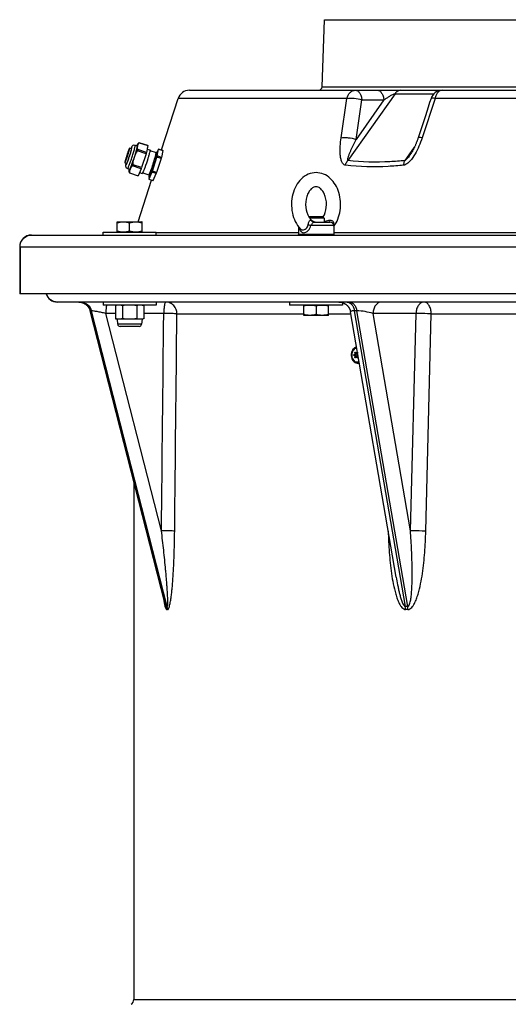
# Model space of a CAD drawing. Header units: millimetres. Extents: x 0 to 297, y 0 to 210.
# Tile 19 of 38: x 44 to 52, y 160 to 177. Entities that reach past the tile are written whole.
import ezdxf

# ---------------------------------------------------------------- set-up
doc = ezdxf.new("R2010")
doc.units = ezdxf.units.MM
doc.header["$LTSCALE"] = 16.335
doc.layers.get('0').update_dxf_attribs({"linetype": 'CONTINUOUS'})
doc.layers.add('AXES_REF', color=7, linetype='CONTINUOUS')

msp = doc.modelspace()

# ---------------------------------------------------------------- linework, layer by layer
at = {"color": 7, "linetype": 'Continuous'}
for p, q in [((49.15, 176.034), (49.19, 177.176)), ((49.19, 177.176), (68.706, 177.176)), ((46.893, 175.976), (71.002, 175.976)), ((46.418, 174.962), (46.703, 175.838)), ((50.907, 175.543), (50.784, 175.168)), ((46.013, 175.06), (46.001, 175.035)), ((46.009, 175.001), (46.021, 175.06)), ((46.018, 175.068), (46.036, 175.082)), ((46.041, 175.085), (46.04, 175.085)), ((46.04, 175.085), (46.04, 175.085)), ((46.189, 175.037), (46.041, 175.085)), ((46.041, 175.085), (46.188, 175.037)), ((46.041, 175.085), (46.041, 175.085)), ((45.906, 174.982), (45.877, 174.991)), ((45.94, 174.774), (45.978, 174.892)), ((45.972, 175.044), (46.008, 175.033)), ((46.158, 174.898), (46.011, 174.946)), ((46.165, 174.919), (46.017, 174.967)), ((46.158, 174.898), (46.082, 174.663)), ((46.189, 175.037), (46.165, 174.919)), ((46.177, 174.978), (46.223, 174.963)), ((46.179, 174.977), (46.184, 174.996)), ((46.187, 175.009), (46.183, 175.01)), ((46.187, 175.009), (46.183, 175.009)), ((46.223, 174.952), (46.328, 174.918)), ((46.328, 174.907), (46.346, 174.902)), ((46.347, 174.937), (46.336, 174.905)), ((46.369, 174.978), (46.337, 174.905)), ((46.347, 174.86), (46.371, 174.978)), ((46.351, 174.936), (46.347, 174.937)), ((46.356, 174.948), (46.353, 174.949)), ((46.353, 174.949), (46.357, 174.949)), ((46.37, 174.978), (46.443, 174.954)), ((46.371, 174.978), (46.37, 174.978)), ((46.443, 174.954), (46.371, 174.978)), ((46.443, 174.954), (46.419, 174.836)), ((45.797, 174.744), (45.825, 174.735)), ((46.264, 174.603), (46.341, 174.839)), ((46.413, 174.815), (46.336, 174.58)), ((46.413, 174.815), (46.341, 174.839)), ((46.419, 174.836), (46.347, 174.86)), ((45.842, 174.645), (45.878, 174.633)), ((45.871, 174.636), (45.865, 174.606)), ((45.865, 174.599), (45.87, 174.583)), ((45.873, 174.572), (46.021, 174.524)), ((45.873, 174.572), (45.873, 174.572)), ((45.874, 174.572), (45.873, 174.572)), ((45.9, 174.665), (45.874, 174.606)), ((45.875, 174.572), (45.874, 174.572)), ((45.875, 174.572), (46.022, 174.524)), ((45.878, 174.633), (45.88, 174.634)), ((45.878, 174.633), (45.878, 174.633)), ((46.074, 174.642), (45.927, 174.69)), ((46.082, 174.663), (45.935, 174.711)), ((46.074, 174.642), (46.022, 174.524)), ((46.035, 174.552), (46.039, 174.552)), ((46.044, 174.564), (46.049, 174.578)), ((46.046, 174.579), (46.093, 174.563)), ((46.093, 174.563), (46.093, 174.563)), ((46.1, 174.572), (46.204, 174.538)), ((46.257, 174.582), (46.204, 174.465)), ((46.329, 174.559), (46.257, 174.582)), ((46.336, 174.58), (46.264, 174.603)), ((46.277, 174.441), (46.329, 174.559)), ((46.022, 174.524), (46.021, 174.524)), ((46.021, 174.524), (46.021, 174.524)), ((46.021, 173.742), (46.251, 174.449)), ((46.219, 174.543), (46.203, 174.465)), ((46.203, 174.465), (46.203, 174.464)), ((46.203, 174.464), (46.204, 174.465)), ((46.203, 174.464), (46.275, 174.441)), ((46.203, 174.464), (46.203, 174.464)), ((46.204, 174.538), (46.204, 174.538)), ((46.204, 174.538), (46.205, 174.538)), ((46.204, 174.465), (46.277, 174.441)), ((46.205, 174.493), (46.208, 174.492)), ((46.207, 174.505), (46.218, 174.544)), ((46.211, 174.504), (46.207, 174.505)), ((46.211, 174.546), (46.228, 174.54)), ((46.228, 174.54), (46.229, 174.541)), ((46.228, 174.54), (46.228, 174.54)), ((46.276, 174.441), (46.275, 174.441)), ((46.277, 174.441), (46.276, 174.441)), ((45.668, 173.741), (45.669, 173.742)), ((45.668, 173.569), (45.668, 173.741)), ((45.669, 173.742), (46.086, 173.742)), ((45.878, 173.587), (45.878, 173.723)), ((46.088, 173.741), (46.086, 173.742)), ((46.088, 173.569), (46.088, 173.741)), ((48.927, 173.823), (48.93, 173.826)), ((49.166, 173.826), (48.93, 173.826)), ((49.188, 173.804), (48.939, 173.804)), ((49.011, 173.736), (49.288, 173.736)), ((49.188, 173.804), (49.166, 173.826)), ((49.188, 173.804), (49.188, 173.736)), ((45.428, 173.516), (45.428, 173.566)), ((45.428, 173.566), (46.328, 173.566)), ((45.669, 173.568), (45.668, 173.569)), ((45.669, 173.566), (45.669, 173.568)), ((45.669, 173.568), (46.086, 173.568)), ((46.086, 173.568), (46.088, 173.569)), ((46.086, 173.566), (46.086, 173.568)), ((46.328, 173.516), (46.328, 173.566)), ((48.748, 173.659), (48.748, 173.526)), ((49.348, 173.676), (49.348, 173.526)), ((44.208, 173.516), (73.688, 173.516)), ((48.758, 173.516), (48.748, 173.526)), ((49.348, 173.526), (48.748, 173.526)), ((49.338, 173.516), (49.348, 173.526)), ((44.008, 173.316), (44.008, 172.516)), ((73.888, 172.516), (44.008, 172.516)), ((73.248, 172.376), (44.648, 172.376)), ((45.028, 172.375), (45.033, 172.375)), ((45.428, 172.376), (45.428, 172.326)), ((46.328, 172.376), (46.328, 172.326)), ((48.598, 172.376), (48.598, 172.326)), ((46.478, 167.262), (45.206, 172.226)), ((46.328, 172.326), (45.428, 172.326)), ((45.668, 172.326), (45.635, 172.317)), ((45.635, 172.317), (45.635, 172.093)), ((45.756, 172.317), (45.756, 172.093)), ((45.999, 172.317), (45.999, 172.093)), ((46.088, 172.326), (46.12, 172.317)), ((46.12, 172.317), (46.12, 172.093)), ((49.498, 172.326), (48.598, 172.326)), ((48.839, 172.324), (48.838, 172.323)), ((48.838, 172.151), (48.838, 172.323)), ((48.839, 172.326), (48.839, 172.324)), ((48.839, 172.324), (49.257, 172.324)), ((49.048, 172.305), (49.048, 172.169)), ((49.257, 172.326), (49.257, 172.324)), ((49.257, 172.324), (49.258, 172.323)), ((49.258, 172.151), (49.258, 172.323)), ((49.498, 172.367), (49.498, 172.326)), ((50.411, 167.702), (49.635, 172.21)), ((45.635, 172.093), (45.668, 172.084)), ((45.668, 172.084), (45.674, 172)), ((46.088, 172.084), (45.668, 172.084)), ((46.088, 172.084), (46.081, 172)), ((46.12, 172.093), (46.088, 172.084)), ((48.838, 172.151), (48.839, 172.15)), ((49.257, 172.15), (48.839, 172.15)), ((49.258, 172.151), (49.257, 172.15)), ((46.04, 171.963), (45.715, 171.963)), ((49.696, 171.484), (49.698, 171.484)), ((49.698, 171.468), (49.696, 171.467)), ((49.7, 171.484), (49.726, 171.484)), ((49.7, 171.468), (49.726, 171.468)), ((49.728, 171.507), (49.748, 171.507)), ((49.728, 171.445), (49.748, 171.445)), ((49.758, 171.484), (49.759, 171.484)), ((49.758, 171.468), (49.763, 171.468)), ((49.752, 171.336), (49.751, 171.336)), ((45.948, 169.332), (45.948, 160.523))]:
    msp.add_line(p, q, dxfattribs=at)
at = {"color": 9, "linetype": 'Continuous'}
for p, q in [((49.15, 176.034), (68.746, 176.034)), ((50.392, 175.917), (49.59, 174.783)), ((50.392, 175.917), (51.052, 175.917)), ((49.572, 175.838), (46.703, 175.838)), ((49.473, 175.167), (49.572, 175.838)), ((50.202, 175.813), (49.728, 175.142)), ((49.728, 175.142), (49.828, 175.813)), ((49.828, 175.813), (50.202, 175.813)), ((51.071, 175.838), (50.851, 175.167)), ((66.824, 175.838), (51.071, 175.838)), ((50.562, 174.783), (50.722, 175.008)), ((45.842, 174.645), (45.842, 174.645)), ((48.961, 173.767), (48.982, 173.756)), ((48.982, 173.756), (48.996, 173.749)), ((46.328, 173.557), (48.748, 173.557)), ((49.348, 173.676), (48.961, 173.676)), ((49.348, 173.557), (53.94, 173.557)), ((44.008, 173.316), (73.888, 173.316)), ((44.015, 173.316), (44.015, 172.516)), ((45.045, 172.375), (45.045, 172.375)), ((45.045, 172.375), (45.045, 172.375)), ((46.502, 167.203), (45.214, 172.228)), ((45.229, 172.228), (45.214, 172.228)), ((46.517, 167.203), (45.229, 172.228)), ((50.567, 167.203), (49.702, 172.228)), ((49.742, 172.228), (49.702, 172.228)), ((50.607, 167.203), (49.742, 172.228)), ((46.419, 168.49), (45.473, 172.182)), ((45.635, 172.182), (45.473, 172.182)), ((46.458, 172.182), (46.12, 172.182)), ((46.682, 172.176), (48.838, 172.176)), ((49.258, 172.176), (49.641, 172.176)), ((50.654, 168.49), (50.018, 172.182)), ((50.748, 172.182), (50.018, 172.182)), ((50.654, 168.49), (50.748, 172.182)), ((50.915, 168.483), (51.007, 172.176)), ((51.007, 172.176), (54.147, 172.176)), ((46.081, 172), (45.674, 172)), ((49.709, 171.511), (49.721, 171.511)), ((49.709, 171.441), (49.721, 171.441)), ((49.741, 171.519), (49.753, 171.519)), ((49.741, 171.433), (49.753, 171.433)), ((45.948, 160.523), (71.948, 160.523))]:
    msp.add_line(p, q, dxfattribs=at)
at = {"color": 7, "linetype": 'Continuous'}
for points in [[(51.003, 175.838), (50.98, 175.767), (50.956, 175.692), (50.907, 175.543)], [(50.784, 175.168), (50.781, 175.159), (50.777, 175.147), (50.773, 175.136), (50.769, 175.124), (50.765, 175.114), (50.761, 175.103), (50.757, 175.092), (50.753, 175.082), (50.749, 175.072), (50.745, 175.062), (50.741, 175.052), (50.737, 175.042), (50.733, 175.033), (50.729, 175.023), (50.724, 175.014), (50.72, 175.005), (50.716, 174.996), (50.712, 174.987), (50.707, 174.979), (50.703, 174.97), (50.699, 174.962), (50.694, 174.954), (50.69, 174.946), (50.686, 174.938), (50.681, 174.93), (50.677, 174.922), (50.672, 174.915), (50.668, 174.908), (50.664, 174.901), (50.659, 174.894), (50.655, 174.888), (50.651, 174.882), (50.65, 174.88)], [(45.012, 172.376), (45.018, 172.376), (45.023, 172.376), (45.028, 172.375)], [(45.033, 172.375), (45.038, 172.374), (45.044, 172.373)], [(45.044, 172.373), (45.049, 172.373), (45.054, 172.372), (45.059, 172.37), (45.064, 172.369), (45.069, 172.368), (45.074, 172.366), (45.079, 172.365), (45.084, 172.363), (45.089, 172.361), (45.094, 172.359), (45.098, 172.356), (45.103, 172.354), (45.108, 172.352), (45.112, 172.349), (45.117, 172.347), (45.121, 172.344), (45.126, 172.341), (45.13, 172.338), (45.134, 172.335), (45.138, 172.331), (45.142, 172.328), (45.146, 172.325), (45.15, 172.321), (45.154, 172.317), (45.157, 172.314), (45.161, 172.31), (45.164, 172.306), (45.168, 172.302), (45.171, 172.298), (45.174, 172.294), (45.177, 172.289), (45.18, 172.285), (45.183, 172.281), (45.186, 172.276), (45.188, 172.271), (45.191, 172.267), (45.193, 172.262), (45.195, 172.257), (45.197, 172.253), (45.199, 172.248), (45.201, 172.243), (45.203, 172.238), (45.204, 172.233), (45.206, 172.228), (45.206, 172.226)], [(49.438, 172.376), (49.443, 172.376), (49.448, 172.376), (49.453, 172.375), (49.459, 172.375), (49.464, 172.374), (49.469, 172.373), (49.474, 172.373), (49.479, 172.372), (49.484, 172.37), (49.49, 172.369), (49.495, 172.368), (49.5, 172.366), (49.505, 172.364), (49.509, 172.363), (49.514, 172.361), (49.519, 172.359), (49.524, 172.356), (49.529, 172.354), (49.533, 172.352), (49.538, 172.349), (49.542, 172.346), (49.547, 172.344), (49.551, 172.341), (49.555, 172.338), (49.56, 172.335), (49.564, 172.331), (49.568, 172.328), (49.572, 172.324), (49.575, 172.321), (49.579, 172.317), (49.583, 172.314), (49.586, 172.31), (49.59, 172.306), (49.593, 172.302), (49.596, 172.298), (49.6, 172.293), (49.603, 172.289), (49.606, 172.285), (49.608, 172.28), (49.611, 172.276), (49.614, 172.271), (49.616, 172.267), (49.618, 172.262), (49.62, 172.257), (49.623, 172.252), (49.624, 172.247), (49.626, 172.242), (49.628, 172.238), (49.63, 172.233), (49.631, 172.227), (49.632, 172.222), (49.633, 172.217), (49.634, 172.212), (49.635, 172.21)]]:
    msp.add_lwpolyline(points, dxfattribs=at)
for centre, radius, start, end in [((46.893, 175.776), 0.2, 90, 161.9853), ((49.09, 176.036), 0.06, 270, 358), ((51.194, 175.776), 0.2, 90, 161.876), ((46.119, 175), 0.122, 150.2562, 151.8793), ((46.184, 174.896), 0.238, 127.4237, 128.6059), ((46.041, 175.082), 0.00317, 117.2342, 119.5628), ((43.398, 175.702), 2.721, 343.8708, 344.3353), ((43.545, 175.654), 2.721, 343.8708, 344.3353), ((45.703, 175.102), 0.492, 347.6662, 349.1211), ((46.121, 174.965), 0.103, 352.2491, 353.4751), ((46.228, 174.92), 0.101, 352.2878, 353.1822), ((46.905, 174.697), 0.607, 155.4439, 156.7093), ((43.727, 175.595), 2.721, 343.8708, 344.3353), ((43.799, 175.571), 2.721, 343.8708, 344.3353), ((45.948, 174.599), 0.0829, 173.4578, 175.5554), ((46.071, 174.638), 0.209, 195.342, 198.5219), ((43.189, 175.699), 2.918, 339.766, 340.2093), ((45.487, 174.804), 0.607, 335.4439, 336.7093), ((43.337, 175.651), 2.918, 339.766, 340.2093), ((46.021, 174.616), 0.0903, 330.3971, 330.5577), ((43.519, 175.591), 2.918, 339.766, 340.2093), ((43.591, 175.568), 2.918, 339.766, 340.2093), ((46.688, 174.4), 0.492, 167.6662, 169.1211), ((46.132, 174.589), 0.0899, 330.5278, 330.8024), ((48.897, 173.635), 0.151, 49.032, 54.5222), ((48.92, 173.977), 0.294, 328.2957, 328.5003), ((49.288, 173.676), 0.06, 0, 90), ((44.208, 173.316), 0.2, 90, 180), ((44.648, 172.576), 0.2, 197.459, 270), ((45.699, 172.098), 0.228, 97.8356, 98.9101), ((46.056, 172.312), 0.228, 277.8356, 278.9081), ((45.715, 172.003), 0.0403, 184.7245, 270), ((46.04, 172.003), 0.0403, 270, 355.2755), ((49.696, 171.47), 0.00291, 257.572, 270.0428), ((49.758, 171.494), 0.0109, 270.0411, 278.1546), ((49.764, 171.473), 0.00601, 252.1611, 260.8969), ((45.848, 160.523), 0.1, 304.5181, 360)]:
    msp.add_arc(centre, radius, start, end, dxfattribs=at)
at = {"color": 9, "linetype": 'Continuous'}
for centre, radius, start, end in [((45.029, 172.193), 0.183, 85.2155, 89.9984), ((49.751, 171.405), 0.0695, 270.0003, 271.1632), ((46.509, 166.901), 0.302, 88.5499, 91.4501), ((46.299, 167.151), 0.209, 0.143, 14.4604), ((46.314, 167.152), 0.209, 359.891, 14.207), ((50.587, 165.128), 2.076, 89.4464, 90.5536), ((50.266, 167.15), 0.305, 0.2866, 10.0547), ((50.305, 167.153), 0.306, 359.6319, 9.3736), ((46.516, 166.858), 0.293, 88.5276, 91.4724), ((50.591, 165.138), 2.013, 89.4379, 90.5621)]:
    msp.add_arc(centre, radius, start, end, dxfattribs=at)
for points, knots in [([(49.572, 175.838), (49.581, 175.875), (49.608, 175.928), (49.668, 175.969), (49.702, 175.976), (49.718, 175.976)], [0, 0, 0, 0, 0.534643, 0.774221, 1, 1, 1, 1]), ([(49.718, 175.976), (49.731, 175.976), (49.761, 175.966), (49.794, 175.928), (49.818, 175.875), (49.826, 175.834), (49.828, 175.813)], [0, 0, 0, 0, 0.188595, 0.414873, 0.689188, 1, 1, 1, 1]), ([(50.092, 175.976), (50.105, 175.976), (50.135, 175.966), (50.168, 175.928), (50.192, 175.875), (50.2, 175.834), (50.202, 175.813)], [0, 0, 0, 0, 0.188595, 0.414873, 0.689188, 1, 1, 1, 1]), ([(50.202, 175.813), (50.216, 175.822), (50.245, 175.842), (50.29, 175.871), (50.33, 175.895), (50.364, 175.91), (50.383, 175.917), (50.392, 175.917)], [0, 0, 0, 0, 0.233344, 0.477245, 0.735504, 0.872011, 1, 1, 1, 1]), ([(50.492, 175.976), (50.474, 175.976), (50.433, 175.964), (50.404, 175.935), (50.392, 175.917)], [0, 0, 0, 0, 0.471076, 1, 1, 1, 1]), ([(51.194, 175.976), (51.18, 175.976), (51.151, 175.968), (51.114, 175.938), (51.087, 175.893), (51.075, 175.857), (51.071, 175.838)], [0, 0, 0, 0, 0.206812, 0.437909, 0.703643, 1, 1, 1, 1]), ([(49.572, 175.838), (49.59, 175.842), (49.632, 175.845), (49.718, 175.841), (49.785, 175.827), (49.828, 175.813)], [0, 0, 0, 0, 0.215658, 0.47356, 1, 1, 1, 1]), ([(51.071, 175.838), (51.055, 175.841), (51.034, 175.844), (51.012, 175.844), (51.004, 175.84), (51.003, 175.838)], [0, 0, 0, 0, 0.699008, 0.896737, 1, 1, 1, 1]), ([(49.548, 174.703), (49.54, 174.704), (49.525, 174.71), (49.499, 174.733), (49.479, 174.775), (49.465, 174.832), (49.458, 174.895), (49.456, 174.961), (49.459, 175.052), (49.466, 175.121), (49.473, 175.167)], [0, 0, 0, 0, 0.047575, 0.096269, 0.20334, 0.322452, 0.44953, 0.582048, 0.718533, 1, 1, 1, 1]), ([(49.473, 175.167), (49.491, 175.171), (49.532, 175.174), (49.619, 175.17), (49.686, 175.157), (49.728, 175.142)], [0, 0, 0, 0, 0.21644, 0.474409, 1, 1, 1, 1]), ([(49.59, 174.783), (49.588, 174.784), (49.586, 174.791), (49.587, 174.803), (49.591, 174.822), (49.598, 174.843), (49.608, 174.873), (49.623, 174.911), (49.642, 174.957), (49.662, 175.003), (49.691, 175.065), (49.713, 175.111), (49.728, 175.142)], [0, 0, 0, 0, 0.020336, 0.045367, 0.101135, 0.160365, 0.221391, 0.346576, 0.474396, 0.603991, 0.734936, 1, 1, 1, 1]), ([(50.851, 175.167), (50.835, 175.12), (50.8, 175.027), (50.735, 174.893), (50.665, 174.79), (50.598, 174.726), (50.556, 174.705), (50.536, 174.703)], [0, 0, 0, 0, 0.257691, 0.516477, 0.771639, 0.89278, 1, 1, 1, 1]), ([(50.851, 175.167), (50.835, 175.17), (50.814, 175.173), (50.792, 175.173), (50.785, 175.17), (50.784, 175.168)], [0, 0, 0, 0, 0.699085, 0.896696, 1, 1, 1, 1]), ([(45.876, 174.858), (45.883, 174.878), (45.892, 174.908), (45.903, 174.945), (45.909, 174.969), (45.914, 174.988), (45.917, 175.003), (45.918, 175.01), (45.918, 175.016), (45.917, 175.016)], [0, 0, 0, 0, 0.386343, 0.559758, 0.711006, 0.83432, 0.9251, 0.980219, 1, 1, 1, 1]), ([(45.917, 175.016), (45.916, 175.016), (45.913, 175.013), (45.91, 175.007), (45.905, 174.997), (45.902, 174.989), (45.9, 174.984)], [0, 0, 0, 0, 0.087204, 0.283824, 0.590353, 1, 1, 1, 1]), ([(45.921, 174.845), (45.929, 174.87), (45.94, 174.906), (45.954, 174.953), (45.962, 174.983), (45.968, 175.007), (45.972, 175.026), (45.973, 175.036), (45.974, 175.044), (45.972, 175.044)], [0, 0, 0, 0, 0.381888, 0.553811, 0.704335, 0.827889, 0.919969, 0.977447, 1, 1, 1, 1]), ([(45.819, 174.737), (45.818, 174.732), (45.816, 174.723), (45.814, 174.711), (45.813, 174.705), (45.813, 174.701), (45.814, 174.701)], [0, 0, 0, 0, 0.428515, 0.741022, 0.929871, 1, 1, 1, 1]), ([(45.814, 174.701), (45.816, 174.701), (45.819, 174.706), (45.823, 174.714), (45.83, 174.729), (45.838, 174.748), (45.847, 174.772), (45.86, 174.809), (45.87, 174.838), (45.876, 174.858)], [0, 0, 0, 0, 0.025497, 0.085762, 0.179859, 0.304444, 0.454844, 0.625318, 1, 1, 1, 1]), ([(45.842, 174.645), (45.844, 174.645), (45.848, 174.652), (45.854, 174.662), (45.862, 174.681), (45.872, 174.705), (45.883, 174.735), (45.9, 174.782), (45.913, 174.819), (45.921, 174.845)], [0, 0, 0, 0, 0.025491, 0.085757, 0.179854, 0.30444, 0.454838, 0.625327, 1, 1, 1, 1]), ([(49.548, 174.703), (49.55, 174.711), (49.56, 174.739), (49.576, 174.766), (49.59, 174.783)], [0, 0, 0, 0, 0.258061, 1, 1, 1, 1]), ([(50.562, 174.783), (50.477, 174.774), (50.153, 174.747), (49.826, 174.753), (49.59, 174.783)], [0, 0, 0, 0, 0.265529, 1, 1, 1, 1]), ([(50.536, 174.703), (50.537, 174.711), (50.542, 174.738), (50.552, 174.765), (50.562, 174.783)], [0, 0, 0, 0, 0.265147, 1, 1, 1, 1]), ([(50.649, 174.88), (50.643, 174.871), (50.631, 174.854), (50.611, 174.828), (50.593, 174.807), (50.577, 174.791), (50.568, 174.784), (50.562, 174.783)], [0, 0, 0, 0, 0.246373, 0.495328, 0.747983, 0.875982, 1, 1, 1, 1]), ([(50.536, 174.703), (50.449, 174.694), (50.12, 174.667), (49.788, 174.673), (49.548, 174.703)], [0, 0, 0, 0, 0.265445, 1, 1, 1, 1]), ([(48.913, 173.691), (48.914, 173.697), (48.917, 173.708), (48.922, 173.727), (48.93, 173.746), (48.938, 173.762), (48.95, 173.772), (48.958, 173.769), (48.961, 173.767)], [0, 0, 0, 0, 0.173343, 0.346897, 0.589421, 0.776099, 0.892224, 1, 1, 1, 1]), ([(49.011, 173.736), (49.001, 173.736), (48.98, 173.742), (48.966, 173.758), (48.961, 173.767)], [0, 0, 0, 0, 0.493854, 1, 1, 1, 1]), ([(48.961, 173.676), (48.969, 173.69), (48.982, 173.709), (48.998, 173.73), (49.007, 173.736), (49.011, 173.736)], [0, 0, 0, 0, 0.621009, 0.851903, 1, 1, 1, 1]), ([(49.268, 173.767), (49.278, 173.77), (49.299, 173.772), (49.329, 173.758), (49.345, 173.729), (49.346, 173.708), (49.344, 173.697)], [0, 0, 0, 0, 0.246231, 0.492586, 0.74172, 1, 1, 1, 1]), ([(49.285, 173.736), (49.281, 173.736), (49.272, 173.748), (49.27, 173.759), (49.268, 173.767)], [0, 0, 0, 0, 0.350566, 1, 1, 1, 1]), ([(48.766, 173.636), (48.768, 173.625), (48.773, 173.604), (48.787, 173.578), (48.809, 173.559), (48.827, 173.556), (48.836, 173.556)], [0, 0, 0, 0, 0.291112, 0.543438, 0.769141, 1, 1, 1, 1]), ([(48.78, 173.62), (48.785, 173.615), (48.797, 173.606), (48.812, 173.604), (48.819, 173.604)], [0, 0, 0, 0, 0.492103, 1, 1, 1, 1]), ([(48.819, 173.604), (48.84, 173.604), (48.873, 173.619), (48.903, 173.654), (48.911, 173.679), (48.913, 173.691)], [0, 0, 0, 0, 0.456857, 0.723661, 1, 1, 1, 1]), ([(48.836, 173.556), (48.864, 173.556), (48.923, 173.589), (48.952, 173.644), (48.961, 173.676)], [0, 0, 0, 0, 0.457567, 1, 1, 1, 1]), ([(48.961, 173.676), (48.957, 173.677), (48.941, 173.683), (48.925, 173.688), (48.913, 173.691)], [0, 0, 0, 0, 0.257131, 1, 1, 1, 1]), ([(44.015, 173.316), (44.015, 173.342), (44.025, 173.394), (44.068, 173.461), (44.132, 173.505), (44.183, 173.516), (44.208, 173.516)], [0, 0, 0, 0, 0.254589, 0.506514, 0.754624, 1, 1, 1, 1]), ([(44.648, 172.376), (44.608, 172.376), (44.525, 172.404), (44.476, 172.477), (44.465, 172.516)], [0, 0, 0, 0, 0.494145, 1, 1, 1, 1]), ([(45.045, 172.376), (45.086, 172.376), (45.172, 172.346), (45.219, 172.269), (45.229, 172.228)], [0, 0, 0, 0, 0.493375, 1, 1, 1, 1]), ([(45.045, 172.375), (45.084, 172.372), (45.161, 172.339), (45.204, 172.266), (45.214, 172.228)], [0, 0, 0, 0, 0.493634, 1, 1, 1, 1]), ([(46.493, 172.376), (46.491, 172.376), (46.484, 172.371), (46.475, 172.352), (46.466, 172.313), (46.46, 172.253), (46.458, 172.207), (46.458, 172.182)], [0, 0, 0, 0, 0.03836, 0.101575, 0.316174, 0.629785, 1, 1, 1, 1]), ([(46.682, 172.176), (46.682, 172.202), (46.672, 172.254), (46.631, 172.32), (46.568, 172.365), (46.518, 172.376), (46.493, 172.376)], [0, 0, 0, 0, 0.256673, 0.509489, 0.756748, 1, 1, 1, 1]), ([(49.577, 172.376), (49.592, 172.376), (49.622, 172.368), (49.66, 172.334), (49.687, 172.286), (49.698, 172.248), (49.702, 172.228)], [0, 0, 0, 0, 0.205089, 0.436015, 0.702851, 1, 1, 1, 1]), ([(49.618, 172.376), (49.632, 172.376), (49.662, 172.368), (49.7, 172.334), (49.728, 172.286), (49.738, 172.248), (49.742, 172.228)], [0, 0, 0, 0, 0.205089, 0.436015, 0.702851, 1, 1, 1, 1]), ([(50.155, 172.376), (50.138, 172.376), (50.099, 172.364), (50.055, 172.319), (50.026, 172.256), (50.019, 172.207), (50.018, 172.182)], [0, 0, 0, 0, 0.206389, 0.440232, 0.70864, 1, 1, 1, 1]), ([(50.884, 172.376), (50.867, 172.376), (50.828, 172.364), (50.784, 172.319), (50.755, 172.256), (50.748, 172.207), (50.748, 172.182)], [0, 0, 0, 0, 0.206389, 0.440232, 0.70864, 1, 1, 1, 1]), ([(51.007, 172.176), (51.007, 172.202), (51.001, 172.251), (50.976, 172.316), (50.937, 172.363), (50.901, 172.376), (50.884, 172.376)], [0, 0, 0, 0, 0.302244, 0.576975, 0.80725, 1, 1, 1, 1]), ([(45.214, 172.228), (45.213, 172.228), (45.211, 172.228), (45.206, 172.227), (45.206, 172.226)], [0, 0, 0, 0, 0.43856, 1, 1, 1, 1]), ([(45.473, 172.182), (45.448, 172.188), (45.399, 172.199), (45.33, 172.213), (45.274, 172.223), (45.242, 172.228), (45.229, 172.228)], [0, 0, 0, 0, 0.309074, 0.604896, 0.849748, 1, 1, 1, 1]), ([(45.485, 172.326), (45.483, 172.316), (45.475, 172.268), (45.473, 172.22), (45.473, 172.182)], [0, 0, 0, 0, 0.210172, 1, 1, 1, 1]), ([(49.702, 172.228), (49.692, 172.228), (49.674, 172.227), (49.652, 172.225), (49.634, 172.216), (49.635, 172.21)], [0, 0, 0, 0, 0.417521, 0.720752, 1, 1, 1, 1]), ([(50.018, 172.182), (49.975, 172.196), (49.883, 172.216), (49.79, 172.228), (49.742, 172.228)], [0, 0, 0, 0, 0.489037, 1, 1, 1, 1]), ([(46.682, 172.176), (46.653, 172.179), (46.578, 172.18), (46.503, 172.182), (46.458, 172.182)], [0, 0, 0, 0, 0.392971, 1, 1, 1, 1]), ([(51.007, 172.176), (50.986, 172.177), (50.9, 172.18), (50.813, 172.182), (50.748, 172.182)], [0, 0, 0, 0, 0.24029, 1, 1, 1, 1]), ([(49.738, 171.611), (49.725, 171.609), (49.7, 171.598), (49.672, 171.564), (49.655, 171.519), (49.65, 171.469), (49.658, 171.419), (49.679, 171.377), (49.71, 171.348), (49.736, 171.34), (49.748, 171.34)], [0, 0, 0, 0, 0.106429, 0.226912, 0.3623, 0.506083, 0.648428, 0.780033, 0.896056, 1, 1, 1, 1]), ([(49.748, 171.351), (49.737, 171.351), (49.713, 171.358), (49.684, 171.386), (49.665, 171.425), (49.658, 171.47), (49.662, 171.516), (49.679, 171.558), (49.705, 171.588), (49.728, 171.599), (49.74, 171.6)], [0, 0, 0, 0, 0.10403, 0.220225, 0.352059, 0.494591, 0.638409, 0.773624, 0.89379, 1, 1, 1, 1]), ([(49.748, 171.353), (49.737, 171.353), (49.713, 171.36), (49.685, 171.387), (49.666, 171.426), (49.659, 171.471), (49.663, 171.516), (49.679, 171.557), (49.705, 171.587), (49.729, 171.597), (49.74, 171.599)], [0, 0, 0, 0, 0.104074, 0.220351, 0.352296, 0.494916, 0.63875, 0.773881, 0.893893, 1, 1, 1, 1]), ([(46.517, 167.203), (46.52, 167.203), (46.523, 167.213), (46.525, 167.225), (46.526, 167.242), (46.527, 167.266), (46.527, 167.298), (46.526, 167.338), (46.524, 167.378), (46.521, 167.432), (46.517, 167.499), (46.511, 167.581), (46.505, 167.663), (46.498, 167.745), (46.488, 167.855), (46.474, 167.993), (46.457, 168.159), (46.438, 168.324), (46.426, 168.434), (46.419, 168.49)], [0, 0, 0, 0, 0.006361, 0.01771, 0.03103, 0.045226, 0.074866, 0.105351, 0.136288, 0.167506, 0.230465, 0.293862, 0.357535, 0.421399, 0.485404, 0.613713, 0.742301, 0.871082, 1, 1, 1, 1]), ([(46.644, 168.483), (46.615, 168.486), (46.54, 168.488), (46.465, 168.489), (46.419, 168.49)], [0, 0, 0, 0, 0.391124, 1, 1, 1, 1]), ([(46.523, 167.151), (46.529, 167.151), (46.54, 167.163), (46.549, 167.186), (46.558, 167.217), (46.569, 167.266), (46.58, 167.332), (46.591, 167.414), (46.6, 167.5), (46.611, 167.616), (46.621, 167.764), (46.63, 167.942), (46.637, 168.122), (46.641, 168.302), (46.643, 168.423), (46.644, 168.483)], [0, 0, 0, 0, 0.011793, 0.03129, 0.055881, 0.083304, 0.142554, 0.204853, 0.268761, 0.333642, 0.465139, 0.597989, 0.731605, 0.865673, 1, 1, 1, 1]), ([(50.276, 168.483), (50.279, 168.363), (50.29, 168.122), (50.32, 167.823), (50.359, 167.587), (50.393, 167.442), (50.428, 167.331), (50.456, 167.264), (50.483, 167.216), (50.507, 167.184), (50.536, 167.159), (50.56, 167.151), (50.572, 167.151)], [0, 0, 0, 0, 0.257331, 0.513737, 0.641154, 0.767338, 0.829525, 0.890409, 0.919974, 0.948461, 0.975222, 1, 1, 1, 1]), ([(50.607, 167.203), (50.618, 167.203), (50.635, 167.227), (50.65, 167.272), (50.662, 167.338), (50.671, 167.418), (50.677, 167.499), (50.68, 167.581), (50.683, 167.691), (50.683, 167.828), (50.68, 167.993), (50.674, 168.159), (50.665, 168.324), (50.658, 168.434), (50.654, 168.49)], [0, 0, 0, 0, 0.024864, 0.054031, 0.114905, 0.176938, 0.239468, 0.302285, 0.365294, 0.491696, 0.618452, 0.745456, 0.872651, 1, 1, 1, 1]), ([(50.611, 167.151), (50.623, 167.151), (50.647, 167.159), (50.676, 167.184), (50.701, 167.216), (50.729, 167.264), (50.757, 167.331), (50.794, 167.442), (50.828, 167.587), (50.869, 167.823), (50.9, 168.122), (50.912, 168.363), (50.915, 168.483)], [0, 0, 0, 0, 0.024881, 0.051786, 0.080402, 0.110069, 0.171093, 0.233357, 0.359581, 0.48694, 0.743063, 1, 1, 1, 1]), ([(50.915, 168.483), (50.894, 168.484), (50.807, 168.487), (50.721, 168.489), (50.654, 168.49)], [0, 0, 0, 0, 0.2395, 1, 1, 1, 1]), ([(50.411, 167.702), (50.419, 167.658), (50.431, 167.591), (50.449, 167.503), (50.464, 167.437), (50.481, 167.372), (50.5, 167.308), (50.521, 167.255), (50.541, 167.219), (50.558, 167.203), (50.567, 167.203)], [0, 0, 0, 0, 0.254149, 0.381226, 0.508258, 0.635159, 0.761697, 0.88692, 0.947568, 1, 1, 1, 1]), ([(46.45, 167.372), (46.453, 167.348), (46.459, 167.301), (46.47, 167.237), (46.482, 167.188), (46.494, 167.16), (46.504, 167.151), (46.508, 167.151)], [0, 0, 0, 0, 0.309611, 0.601219, 0.851694, 0.943197, 1, 1, 1, 1]), ([(46.478, 167.262), (46.48, 167.255), (46.483, 167.243), (46.488, 167.225), (46.493, 167.213), (46.498, 167.203), (46.502, 167.203)], [0, 0, 0, 0, 0.306429, 0.597134, 0.850656, 1, 1, 1, 1])]:
    msp.add_open_spline(points, degree=3, knots=knots, dxfattribs=at)
at = {"color": 7, "linetype": 'Continuous'}
for points, knots in [([(46.001, 175.035), (46.002, 175.037), (46.005, 175.045), (46.008, 175.052), (46.011, 175.057)], [0, 0, 0, 0, 0.29271, 1, 1, 1, 1]), ([(46.018, 175.068), (46.018, 175.068), (46.016, 175.066), (46.014, 175.063), (46.013, 175.06)], [0, 0, 0, 0, 0.166694, 1, 1, 1, 1]), ([(46.021, 175.06), (46.021, 175.062), (46.022, 175.064), (46.021, 175.067), (46.02, 175.069), (46.019, 175.069), (46.018, 175.068)], [0, 0, 0, 0, 0.426488, 0.696474, 0.838668, 1, 1, 1, 1]), ([(45.877, 174.991), (45.877, 174.991), (45.876, 174.991), (45.876, 174.99), (45.875, 174.989), (45.874, 174.988), (45.873, 174.986), (45.871, 174.983), (45.869, 174.978), (45.865, 174.969), (45.86, 174.956), (45.853, 174.938), (45.845, 174.917), (45.837, 174.894), (45.829, 174.87), (45.822, 174.846), (45.815, 174.823), (45.808, 174.802), (45.803, 174.783), (45.8, 174.769), (45.798, 174.76), (45.797, 174.755), (45.796, 174.751), (45.796, 174.748), (45.796, 174.747), (45.796, 174.746), (45.796, 174.745), (45.796, 174.744), (45.797, 174.744)], [0, 0, 0, 0, 0.003858, 0.0072, 0.011627, 0.01717, 0.023833, 0.040499, 0.061517, 0.086709, 0.148651, 0.22401, 0.309921, 0.403106, 0.5, 0.596894, 0.690079, 0.77599, 0.851349, 0.913291, 0.938483, 0.959501, 0.976167, 0.98283, 0.988373, 0.9928, 0.996142, 1, 1, 1, 1]), ([(45.797, 174.744), (45.797, 174.744), (45.798, 174.744), (45.798, 174.745), (45.799, 174.746), (45.8, 174.747), (45.801, 174.749), (45.803, 174.753), (45.805, 174.758), (45.809, 174.766), (45.814, 174.78), (45.821, 174.798), (45.829, 174.819), (45.837, 174.841), (45.845, 174.865), (45.852, 174.889), (45.859, 174.912), (45.866, 174.933), (45.871, 174.952), (45.874, 174.966), (45.876, 174.975), (45.877, 174.981), (45.878, 174.984), (45.878, 174.987), (45.878, 174.988), (45.878, 174.99), (45.878, 174.99), (45.878, 174.991), (45.877, 174.991)], [0, 0, 0, 0, 0.003858, 0.0072, 0.011627, 0.01717, 0.023833, 0.040499, 0.061517, 0.086709, 0.148651, 0.22401, 0.309921, 0.403106, 0.5, 0.596894, 0.690079, 0.77599, 0.851349, 0.913291, 0.938483, 0.959501, 0.976167, 0.98283, 0.988373, 0.9928, 0.996142, 1, 1, 1, 1]), ([(45.906, 174.982), (45.906, 174.982), (45.906, 174.981), (45.906, 174.98), (45.906, 174.979), (45.906, 174.978), (45.906, 174.975), (45.906, 174.971), (45.905, 174.966), (45.903, 174.957), (45.899, 174.943), (45.894, 174.924), (45.888, 174.903), (45.881, 174.88), (45.873, 174.856), (45.865, 174.832), (45.857, 174.809), (45.85, 174.789), (45.843, 174.77), (45.838, 174.757), (45.834, 174.749), (45.831, 174.744), (45.83, 174.74), (45.828, 174.738), (45.828, 174.737), (45.827, 174.736), (45.826, 174.735), (45.826, 174.735), (45.825, 174.735)], [0, 0, 0, 0, 0.003858, 0.0072, 0.011627, 0.01717, 0.023833, 0.040499, 0.061517, 0.086709, 0.148651, 0.22401, 0.309921, 0.403106, 0.5, 0.596894, 0.690079, 0.77599, 0.851349, 0.913291, 0.938483, 0.959501, 0.976167, 0.98283, 0.988373, 0.9928, 0.996142, 1, 1, 1, 1]), ([(45.88, 174.634), (45.882, 174.635), (45.885, 174.642), (45.892, 174.655), (45.9, 174.675), (45.915, 174.711), (45.935, 174.766), (45.959, 174.838), (45.978, 174.898), (45.991, 174.944), (45.999, 174.973), (46.004, 174.996), (46.008, 175.015), (46.009, 175.025), (46.01, 175.032), (46.008, 175.033)], [0, 0, 0, 0, 0.018468, 0.053793, 0.10504, 0.170442, 0.333938, 0.520974, 0.704779, 0.787127, 0.85906, 0.918, 0.961869, 0.989232, 1, 1, 1, 1]), ([(45.899, 174.984), (45.902, 174.99), (45.911, 175.011), (45.923, 175.034), (45.938, 175.042)], [0, 0, 0, 0, 0.265374, 1, 1, 1, 1]), ([(45.978, 174.892), (45.981, 174.902), (45.992, 174.938), (46.002, 174.975), (46.009, 175.001)], [0, 0, 0, 0, 0.278167, 1, 1, 1, 1]), ([(46.017, 174.967), (46.016, 174.97), (46.013, 174.981), (46.01, 174.993), (46.009, 175.001)], [0, 0, 0, 0, 0.258932, 1, 1, 1, 1]), ([(46.223, 174.951), (46.222, 174.939), (46.214, 174.908), (46.206, 174.878), (46.201, 174.859)], [0, 0, 0, 0, 0.390684, 1, 1, 1, 1]), ([(46.21, 174.545), (46.215, 174.554), (46.225, 174.576), (46.248, 174.634), (46.278, 174.722), (46.305, 174.811), (46.322, 174.873), (46.327, 174.897), (46.328, 174.907)], [0, 0, 0, 0, 0.073734, 0.188833, 0.495972, 0.805344, 0.923026, 1, 1, 1, 1]), ([(46.223, 174.963), (46.224, 174.963), (46.224, 174.958), (46.224, 174.955), (46.224, 174.953)], [0, 0, 0, 0, 0.297058, 1, 1, 1, 1]), ([(46.229, 174.541), (46.231, 174.542), (46.235, 174.549), (46.241, 174.561), (46.248, 174.579), (46.261, 174.612), (46.279, 174.661), (46.301, 174.726), (46.318, 174.78), (46.33, 174.822), (46.337, 174.848), (46.342, 174.869), (46.346, 174.886), (46.347, 174.895), (46.347, 174.901), (46.346, 174.902)], [0, 0, 0, 0, 0.018881, 0.054561, 0.106081, 0.171667, 0.335272, 0.522128, 0.705581, 0.787729, 0.85947, 0.918243, 0.961982, 0.989262, 1, 1, 1, 1]), ([(46.329, 174.908), (46.329, 174.911), (46.329, 174.913), (46.329, 174.918), (46.328, 174.918)], [0, 0, 0, 0, 0.704715, 1, 1, 1, 1]), ([(46.37, 174.978), (46.37, 174.978), (46.37, 174.978), (46.369, 174.978), (46.369, 174.978)], [0, 0, 0, 0, 0.445171, 1, 1, 1, 1]), ([(45.816, 174.668), (45.813, 174.674), (45.81, 174.689), (45.813, 174.713), (45.817, 174.728), (45.819, 174.737)], [0, 0, 0, 0, 0.320144, 0.625701, 1, 1, 1, 1]), ([(45.9, 174.665), (45.903, 174.673), (45.917, 174.709), (45.93, 174.745), (45.94, 174.774)], [0, 0, 0, 0, 0.219979, 1, 1, 1, 1]), ([(46.201, 174.859), (46.196, 174.843), (46.176, 174.776), (46.154, 174.71), (46.136, 174.66)], [0, 0, 0, 0, 0.24127, 1, 1, 1, 1]), ([(45.87, 174.636), (45.87, 174.633), (45.868, 174.624), (45.866, 174.615), (45.865, 174.609)], [0, 0, 0, 0, 0.303048, 1, 1, 1, 1]), ([(45.865, 174.606), (45.865, 174.605), (45.865, 174.603), (45.865, 174.6), (45.865, 174.599)], [0, 0, 0, 0, 0.324114, 1, 1, 1, 1]), ([(45.865, 174.599), (45.866, 174.598), (45.866, 174.598), (45.866, 174.597), (45.867, 174.597)], [0, 0, 0, 0, 0.590026, 1, 1, 1, 1]), ([(45.867, 174.597), (45.868, 174.597), (45.871, 174.601), (45.873, 174.603), (45.874, 174.606)], [0, 0, 0, 0, 0.319321, 1, 1, 1, 1]), ([(46.099, 174.571), (46.098, 174.569), (46.096, 174.567), (46.094, 174.563), (46.093, 174.563)], [0, 0, 0, 0, 0.682192, 1, 1, 1, 1]), ([(46.136, 174.66), (46.129, 174.641), (46.118, 174.612), (46.105, 174.582), (46.099, 174.571)], [0, 0, 0, 0, 0.617348, 1, 1, 1, 1]), ([(49.048, 174.576), (49.003, 174.576), (48.91, 174.556), (48.791, 174.474), (48.702, 174.354), (48.646, 174.209), (48.625, 174.05), (48.644, 173.843), (48.712, 173.694), (48.78, 173.62)], [0, 0, 0, 0, 0.113475, 0.229926, 0.35218, 0.481145, 0.614737, 0.748749, 1, 1, 1, 1]), ([(49.348, 173.659), (49.407, 173.737), (49.48, 173.933), (49.462, 174.189), (49.384, 174.372), (49.295, 174.483), (49.18, 174.558), (49.092, 174.576), (49.048, 174.576)], [0, 0, 0, 0, 0.255262, 0.520928, 0.648911, 0.770414, 0.886557, 1, 1, 1, 1]), ([(46.205, 174.538), (46.206, 174.538), (46.208, 174.54), (46.209, 174.543), (46.21, 174.545)], [0, 0, 0, 0, 0.162041, 1, 1, 1, 1]), ([(49.048, 174.336), (49.035, 174.336), (49.004, 174.329), (48.96, 174.297), (48.919, 174.243), (48.875, 174.139), (48.862, 173.99), (48.896, 173.872), (48.926, 173.824)], [0, 0, 0, 0, 0.06581, 0.152718, 0.267538, 0.405455, 0.712969, 1, 1, 1, 1]), ([(49.17, 173.824), (49.2, 173.872), (49.234, 173.99), (49.221, 174.139), (49.177, 174.243), (49.136, 174.297), (49.092, 174.329), (49.061, 174.336), (49.048, 174.336)], [0, 0, 0, 0, 0.286996, 0.594536, 0.732467, 0.847289, 0.934193, 1, 1, 1, 1]), ([(48.926, 173.824), (48.93, 173.817), (48.947, 173.792), (48.967, 173.771), (48.985, 173.758)], [0, 0, 0, 0, 0.282566, 1, 1, 1, 1]), ([(49.188, 173.748), (49.19, 173.745), (49.193, 173.741), (49.196, 173.736), (49.197, 173.736)], [0, 0, 0, 0, 0.718739, 1, 1, 1, 1]), ([(49.751, 171.336), (49.738, 171.336), (49.711, 171.344), (49.679, 171.374), (49.658, 171.417), (49.649, 171.467), (49.653, 171.518), (49.67, 171.564), (49.698, 171.599), (49.724, 171.612), (49.737, 171.615)], [0, 0, 0, 0, 0.105439, 0.221587, 0.352071, 0.492837, 0.635327, 0.770302, 0.891649, 1, 1, 1, 1]), ([(49.696, 171.468), (49.693, 171.468), (49.69, 171.476), (49.693, 171.484), (49.696, 171.484)], [0, 0, 0, 0, 0.515654, 1, 1, 1, 1]), ([(49.698, 171.484), (49.698, 171.484), (49.699, 171.484), (49.7, 171.484), (49.7, 171.484)], [0, 0, 0, 0, 0.503496, 1, 1, 1, 1]), ([(49.7, 171.468), (49.7, 171.468), (49.699, 171.468), (49.698, 171.468), (49.698, 171.468)], [0, 0, 0, 0, 0.496556, 1, 1, 1, 1]), ([(49.7, 171.484), (49.702, 171.484), (49.708, 171.487), (49.712, 171.498), (49.711, 171.507), (49.709, 171.511)], [0, 0, 0, 0, 0.191451, 0.592487, 1, 1, 1, 1]), ([(49.709, 171.441), (49.71, 171.443), (49.712, 171.453), (49.708, 171.468), (49.7, 171.468)], [0, 0, 0, 0, 0.277315, 1, 1, 1, 1]), ([(49.714, 171.526), (49.716, 171.526), (49.718, 171.523), (49.719, 171.52), (49.719, 171.519)], [0, 0, 0, 0, 0.687283, 1, 1, 1, 1]), ([(49.719, 171.433), (49.719, 171.432), (49.718, 171.429), (49.716, 171.426), (49.714, 171.426)], [0, 0, 0, 0, 0.312675, 1, 1, 1, 1]), ([(49.719, 171.519), (49.719, 171.516), (49.72, 171.511), (49.726, 171.507), (49.728, 171.507)], [0, 0, 0, 0, 0.551641, 1, 1, 1, 1]), ([(49.728, 171.445), (49.726, 171.445), (49.72, 171.441), (49.719, 171.436), (49.719, 171.433)], [0, 0, 0, 0, 0.44731, 1, 1, 1, 1]), ([(49.726, 171.484), (49.73, 171.484), (49.739, 171.492), (49.738, 171.502), (49.736, 171.507)], [0, 0, 0, 0, 0.440674, 1, 1, 1, 1]), ([(49.736, 171.445), (49.738, 171.449), (49.739, 171.46), (49.73, 171.468), (49.726, 171.468)], [0, 0, 0, 0, 0.559326, 1, 1, 1, 1]), ([(49.728, 171.507), (49.73, 171.507), (49.736, 171.509), (49.739, 171.515), (49.741, 171.519)], [0, 0, 0, 0, 0.216263, 1, 1, 1, 1]), ([(49.741, 171.433), (49.74, 171.434), (49.738, 171.44), (49.732, 171.445), (49.728, 171.445)], [0, 0, 0, 0, 0.290856, 1, 1, 1, 1]), ([(49.751, 171.511), (49.747, 171.507), (49.745, 171.496), (49.75, 171.486), (49.756, 171.484), (49.758, 171.484)], [0, 0, 0, 0, 0.527183, 0.776522, 1, 1, 1, 1]), ([(49.758, 171.468), (49.756, 171.468), (49.75, 171.466), (49.745, 171.456), (49.747, 171.445), (49.751, 171.441)], [0, 0, 0, 0, 0.223353, 0.472537, 1, 1, 1, 1]), ([(49.748, 171.526), (49.75, 171.526), (49.755, 171.52), (49.753, 171.513), (49.751, 171.511)], [0, 0, 0, 0, 0.444669, 1, 1, 1, 1]), ([(49.751, 171.441), (49.753, 171.438), (49.755, 171.432), (49.75, 171.426), (49.748, 171.426)], [0, 0, 0, 0, 0.555316, 1, 1, 1, 1])]:
    msp.add_open_spline(points, degree=3, knots=knots, dxfattribs=at)
for points in [[(46.041, 175.085), (46.034, 175.078), (46.027, 175.069), (46.021, 175.06)], [(45.938, 175.042), (45.948, 175.047), (45.961, 175.048), (45.972, 175.044)], [(46.011, 174.946), (45.999, 174.929), (45.988, 174.911), (45.978, 174.892)], [(45.935, 174.711), (45.935, 174.732), (45.937, 174.753), (45.94, 174.774)], [(45.842, 174.645), (45.831, 174.649), (45.821, 174.657), (45.816, 174.668)], [(45.874, 174.606), (45.873, 174.595), (45.873, 174.583), (45.875, 174.572)], [(45.927, 174.69), (45.917, 174.682), (45.908, 174.674), (45.9, 174.665)], [(45.668, 173.723), (45.701, 173.734), (45.773, 173.749), (45.844, 173.734), (45.878, 173.723)], [(45.878, 173.723), (45.911, 173.734), (45.983, 173.749), (46.054, 173.734), (46.088, 173.723)], [(49.033, 173.736), (49.02, 173.736), (49.006, 173.741), (48.996, 173.749)], [(45.668, 173.587), (45.701, 173.576), (45.773, 173.561), (45.844, 173.576), (45.878, 173.587)], [(45.878, 173.587), (45.911, 173.576), (45.983, 173.561), (46.054, 173.576), (46.088, 173.587)], [(45.664, 172.323), (45.654, 172.322), (45.644, 172.32), (45.635, 172.317)], [(45.696, 172.326), (45.686, 172.326), (45.677, 172.325), (45.668, 172.324)], [(45.756, 172.317), (45.737, 172.323), (45.716, 172.326), (45.696, 172.326)], [(45.878, 172.326), (45.837, 172.326), (45.796, 172.323), (45.756, 172.317)], [(45.999, 172.317), (45.959, 172.323), (45.918, 172.326), (45.878, 172.326)], [(46.059, 172.326), (46.039, 172.326), (46.018, 172.323), (45.999, 172.317)], [(46.12, 172.317), (46.1, 172.323), (46.08, 172.326), (46.059, 172.326)], [(49.048, 172.305), (49.014, 172.316), (48.943, 172.331), (48.872, 172.316), (48.838, 172.305)], [(49.258, 172.305), (49.224, 172.316), (49.153, 172.331), (49.082, 172.316), (49.048, 172.305)], [(45.668, 172.086), (45.657, 172.087), (45.646, 172.09), (45.635, 172.093)], [(45.696, 172.084), (45.686, 172.084), (45.677, 172.085), (45.668, 172.086)], [(45.756, 172.093), (45.737, 172.087), (45.716, 172.084), (45.696, 172.084)], [(45.878, 172.084), (45.837, 172.084), (45.796, 172.087), (45.756, 172.093)], [(45.999, 172.093), (45.959, 172.087), (45.918, 172.084), (45.878, 172.084)], [(46.059, 172.084), (46.039, 172.084), (46.018, 172.087), (45.999, 172.093)], [(46.087, 172.086), (46.078, 172.085), (46.069, 172.084), (46.059, 172.084)], [(46.12, 172.093), (46.111, 172.09), (46.101, 172.088), (46.091, 172.087)], [(49.048, 172.169), (49.014, 172.158), (48.943, 172.143), (48.872, 172.158), (48.838, 172.169)], [(49.258, 172.169), (49.224, 172.158), (49.153, 172.143), (49.082, 172.158), (49.048, 172.169)], [(49.709, 171.511), (49.706, 171.516), (49.709, 171.526), (49.714, 171.526)], [(49.714, 171.426), (49.709, 171.426), (49.706, 171.436), (49.709, 171.441)], [(49.719, 171.468), (49.715, 171.471), (49.715, 171.481), (49.719, 171.484)], [(49.741, 171.519), (49.742, 171.522), (49.745, 171.526), (49.748, 171.526)], [(49.748, 171.426), (49.745, 171.426), (49.742, 171.43), (49.741, 171.433)], [(49.762, 171.468), (49.761, 171.468), (49.759, 171.468), (49.758, 171.468)], [(49.784, 171.343), (49.774, 171.339), (49.763, 171.336), (49.752, 171.336)]]:
    msp.add_open_spline(points, degree=3, dxfattribs=at)
at = {"color": 9, "linetype": 'Continuous'}
for points in [[(49.188, 173.75), (49.215, 173.754), (49.242, 173.76), (49.268, 173.767)], [(46.419, 168.49), (46.432, 169.721), (46.445, 170.951), (46.458, 172.182)], [(46.644, 168.483), (46.656, 169.714), (46.669, 170.945), (46.682, 172.176)], [(49.781, 171.362), (49.771, 171.356), (49.759, 171.353), (49.748, 171.353)], [(49.781, 171.36), (49.771, 171.354), (49.76, 171.351), (49.748, 171.351)], [(49.748, 171.34), (49.76, 171.34), (49.773, 171.343), (49.783, 171.349)], [(49.752, 171.336), (49.763, 171.336), (49.774, 171.339), (49.784, 171.344)], [(49.752, 171.336), (49.763, 171.336), (49.774, 171.339), (49.784, 171.343)]]:
    msp.add_open_spline(points, degree=3, dxfattribs=at)
at = {"layer": 'AXES_REF', "color": 7, "linetype": 'Continuous'}
msp.add_arc((49.784, 171.476), 0.0573, 171.3488, 187.0775, dxfattribs=at)

doc.saveas('drawing.dxf')
